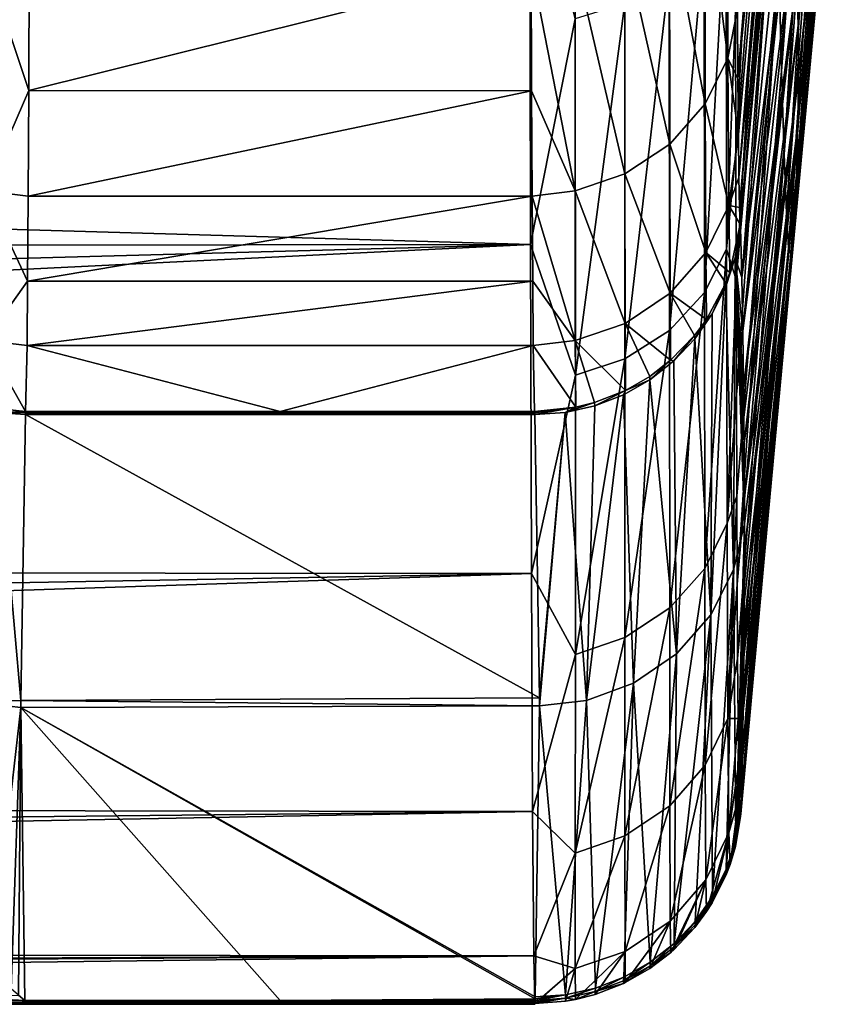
# Model space of a CAD drawing. Header units: metres. Extents: x -82 to 67, y -109 to 109.
# Tile 126 of 216: x 63.06 to 65.87, y -24.04 to -20.7. Entities that reach past the tile are written whole.
import ezdxf

# ---------------------------------------------------------------- set-up
doc = ezdxf.new("R2010")
doc.units = ezdxf.units.M
doc.layers.add('solid_21_382_010_XXX', color=7, linetype='CONTINUOUS')

msp = doc.modelspace()

# ---------------------------------------------------------------- linework, layer by layer
at = {"layer": 'solid_21_382_010_XXX'}
for points in [[(65.766281, -18.70768, -42.310032), (65.634789, -20.507463, -41.280853), (65.64373, -20.870289, -42.679035)], [(65.780914, -19.023684, -43.692078), (65.766281, -18.70768, -42.310032), (65.64373, -20.870289, -42.679035)], [(65.605202, -18.941027, -37.240086), (65.486931, -20.663973, -36.497307), (65.487991, -21.142504, -37.412846)], [(65.615479, -19.541063, -38.555462), (65.605202, -18.941027, -37.240086), (65.487991, -21.142504, -37.412846)], [(65.650299, -19.002827, -110.104736), (65.49559, -20.894688, -110.960548), (65.493996, -20.660662, -111.878807)], [(65.650299, -19.002827, -110.104736), (65.659866, -19.254929, -108.708145), (65.49559, -20.894688, -110.960548)], [(65.780914, -19.023684, -43.692078), (65.64373, -20.870289, -42.679035), (65.652161, -21.151937, -44.092682)], [(65.794731, -19.267351, -45.083637), (65.780914, -19.023684, -43.692078), (65.652161, -21.151937, -44.092682)], [(65.695656, -20.552811, -85.292557), (65.867851, -19.119806, -80.050026), (65.700188, -20.715837, -80.127716)], [(65.700188, -20.715837, -80.127716), (65.867851, -19.119806, -80.050026), (65.869972, -19.273348, -75.051117)], [(65.659866, -19.254929, -108.708145), (65.497322, -21.08502, -110.032349), (65.49559, -20.894688, -110.960548)], [(65.659866, -19.254929, -108.708145), (65.499199, -21.231087, -109.097305), (65.497322, -21.08502, -110.032349)], [(65.659866, -19.254929, -108.708145), (65.668816, -19.420349, -107.305351), (65.499199, -21.231087, -109.097305)], [(65.794731, -19.267351, -45.083637), (65.652161, -21.151937, -44.092682), (65.660065, -21.351789, -45.515633)], [(65.807693, -19.438437, -46.47876), (65.794731, -19.267351, -45.083637), (65.660065, -21.351789, -45.515633)], [(65.700188, -20.715837, -80.127716), (65.869972, -19.273348, -75.051117), (65.701317, -20.88258, -74.969162)], [(65.701317, -20.88258, -74.969162), (65.869972, -19.273348, -75.051117), (65.866516, -19.432255, -70.04866)], [(65.668816, -19.420349, -107.305351), (65.501236, -21.332516, -108.158882), (65.499199, -21.231087, -109.097305)], [(65.668816, -19.420349, -107.305351), (65.677216, -19.496977, -105.902954), (65.501236, -21.332516, -108.158882)], [(65.807693, -19.438437, -46.47876), (65.660065, -21.351789, -45.515633), (65.667412, -21.469231, -46.941719)], [(65.819771, -19.536694, -47.871494), (65.807693, -19.438437, -46.47876), (65.667412, -21.469231, -46.941719)], [(65.866516, -19.432255, -70.04866), (65.857651, -19.593819, -65.029007), (65.693855, -21.222713, -64.636421)], [(65.699097, -21.052738, -69.808098), (65.866516, -19.432255, -70.04866), (65.693855, -21.222713, -64.636421)], [(65.701317, -20.88258, -74.969162), (65.866516, -19.432255, -70.04866), (65.699097, -21.052738, -69.808098)], [(65.677216, -19.496977, -105.902954), (65.503395, -21.389019, -107.220604), (65.501236, -21.332516, -108.158882)], [(65.677216, -19.496977, -105.902954), (65.503601, -21.395967, -107.054085), (65.503395, -21.389019, -107.220604)], [(65.608932, -20.273357, -106.292915), (65.503601, -21.395967, -107.054085), (65.677216, -19.496977, -105.902954)], [(65.615479, -19.541063, -38.555462), (65.487991, -21.142504, -37.412846), (65.48912, -21.577402, -38.350163)], [(65.625359, -20.064075, -39.904297), (65.615479, -19.541063, -38.555462), (65.48912, -21.577402, -38.350163)], [(65.819771, -19.536694, -47.871494), (65.667412, -21.469231, -46.941719), (65.675415, -21.489212, -48.37178)], [(65.82048, -19.698473, -49.196453), (65.819771, -19.536694, -47.871494), (65.675415, -21.489212, -48.37178)], [(65.857651, -19.593819, -65.029007), (65.842941, -19.760317, -59.977962), (65.685234, -21.394405, -59.445549)], [(65.693855, -21.222713, -64.636421), (65.857651, -19.593819, -65.029007), (65.685234, -21.394405, -59.445549)], [(65.825226, -19.684471, -49.8997), (65.82048, -19.698473, -49.196453), (65.675415, -21.489212, -48.37178)], [(65.825226, -19.684471, -49.8997), (65.675415, -21.489212, -48.37178), (65.72644, -20.90873, -49.358814)], [(65.821228, -19.934118, -54.877674), (65.825226, -19.684471, -49.8997), (65.72644, -20.90873, -49.358814)], [(65.842941, -19.760317, -59.977962), (65.821228, -19.934118, -54.877674), (65.672333, -21.57073, -54.223831)], [(65.685234, -21.394405, -59.445549), (65.842941, -19.760317, -59.977962), (65.672333, -21.57073, -54.223831)], [(65.672333, -21.57073, -54.223831), (65.821228, -19.934118, -54.877674), (65.72644, -20.90873, -49.358814)], [(44.046974, -20.852043, -35.512367), (64.792618, -21.458847, -36.59491), (64.789543, -20.053194, -34.269646)], [(44.54644, -20.160385, -34.426353), (44.046974, -20.852043, -35.512367), (64.789543, -20.053194, -34.269646)], [(64.94413, -20.693182, -35.284405), (64.789543, -20.053194, -34.269646), (64.792618, -21.458847, -36.59491)], [(65.383064, -20.208189, -114.193146), (65.458939, -20.058346, -114.131966), (65.461517, -20.825939, -111.894585)], [(65.461517, -20.825939, -111.894585), (65.458939, -20.058346, -114.131966), (65.493996, -20.660662, -111.878807)], [(65.625359, -20.064075, -39.904297), (65.48912, -21.577402, -38.350163), (65.490311, -21.967684, -39.307247)], [(65.634789, -20.507463, -41.280853), (65.625359, -20.064075, -39.904297), (65.490311, -21.967684, -39.307247)], [(65.661003, -20.073709, -100.898712), (65.676834, -20.22868, -95.669403), (65.50869, -21.570621, -102.016052)], [(65.608932, -20.273357, -106.292915), (65.661003, -20.073709, -100.898712), (65.50869, -21.570621, -102.016052)], [(65.26403, -20.33934, -114.246597), (65.383064, -20.208189, -114.193146), (65.384758, -20.981564, -111.937508)], [(65.384758, -20.981564, -111.937508), (65.383064, -20.208189, -114.193146), (65.461517, -20.825939, -111.894585)], [(65.676834, -20.22868, -95.669403), (65.512321, -21.751513, -96.768555), (65.50869, -21.570621, -102.016052)], [(65.676834, -20.22868, -95.669403), (65.687996, -20.389891, -90.470749), (65.512321, -21.751513, -96.768555)], [(65.608932, -20.273357, -106.292915), (65.503922, -21.401443, -106.892296), (65.503601, -21.395967, -107.054085)], [(65.608932, -20.273357, -106.292915), (65.50869, -21.570621, -102.016052), (65.503922, -21.401443, -106.892296)], [(65.380836, -20.428022, -35.446774), (65.382088, -21.621193, -37.656799), (65.455498, -20.289679, -35.531658)], [(65.382088, -21.621193, -37.656799), (65.457367, -21.474388, -37.725361), (65.455498, -20.289679, -35.531658)], [(65.455498, -20.289679, -35.531658), (65.457367, -21.474388, -37.725361), (65.486931, -20.663973, -36.497307)], [(65.112045, -20.437073, -114.286339), (65.26403, -20.33934, -114.246597), (65.264954, -21.117491, -111.974892)], [(65.264954, -21.117491, -111.974892), (65.26403, -20.33934, -114.246597), (65.384758, -20.981564, -111.937508)], [(65.687996, -20.389891, -90.470749), (65.514946, -21.94421, -91.150597), (65.512321, -21.751513, -96.768555)], [(65.687996, -20.389891, -90.470749), (65.695656, -20.552811, -85.292557), (65.514946, -21.94421, -91.150597)], [(65.112396, -21.218445, -112.002541), (64.943878, -20.493315, -114.309074), (65.112045, -20.437073, -114.286339)], [(65.112396, -21.218445, -112.002541), (65.112045, -20.437073, -114.286339), (65.264954, -21.117491, -111.974892)], [(65.262901, -20.549442, -35.37233), (65.263618, -21.749861, -37.596775), (65.380836, -20.428022, -35.446774)], [(65.263618, -21.749861, -37.596775), (65.382088, -21.621193, -37.656799), (65.380836, -20.428022, -35.446774)], [(62.942822, -20.493473, -114.309021), (63.092159, -20.51012, -114.312035), (63.090378, -20.936153, -113.175514)], [(62.942856, -21.276241, -112.018143), (62.942822, -20.493473, -114.309021), (63.090378, -20.936153, -113.175514)], [(64.943878, -20.493315, -114.309074), (64.943901, -21.276106, -112.018181), (64.794022, -20.5105, -114.311104)], [(65.112396, -21.218445, -112.002541), (64.943901, -21.276106, -112.018181), (64.943878, -20.493315, -114.309074)], [(65.634789, -20.507463, -41.280853), (65.490311, -21.967684, -39.307247), (65.491554, -22.312492, -40.282066)], [(65.634789, -20.507463, -41.280853), (65.491554, -22.312492, -40.282066), (65.492897, -22.611032, -41.272522)], [(65.64373, -20.870289, -42.679035), (65.634789, -20.507463, -41.280853), (65.492897, -22.611032, -41.272522)], [(63.090378, -20.936153, -113.175514), (63.092159, -20.51012, -114.312035), (64.794022, -20.5105, -114.311104)], [(63.090378, -20.936153, -113.175514), (64.794022, -20.5105, -114.311104), (64.795799, -20.936483, -113.174553)], [(64.943901, -21.276106, -112.018181), (64.795799, -20.936483, -113.174553), (64.794022, -20.5105, -114.311104)], [(65.111778, -20.640341, -35.316669), (65.112091, -21.845968, -37.552025), (65.262901, -20.549442, -35.37233)], [(65.112091, -21.845968, -37.552025), (65.263618, -21.749861, -37.596775), (65.262901, -20.549442, -35.37233)], [(65.515923, -22.044897, -88.203896), (65.514946, -21.94421, -91.150597), (65.695656, -20.552811, -85.292557)], [(65.695656, -20.552811, -85.292557), (65.516586, -22.133915, -85.589928), (65.515923, -22.044897, -88.203896)], [(65.695656, -20.552811, -85.292557), (65.700188, -20.715837, -80.127716), (65.516586, -22.133915, -85.589928)], [(65.111778, -20.640341, -35.316669), (64.94413, -20.693182, -35.284405), (64.944214, -21.90156, -37.526245)], [(65.111778, -20.640341, -35.316669), (64.944214, -21.90156, -37.526245), (65.112091, -21.845968, -37.552025)], [(65.457367, -21.474388, -37.725361), (65.487991, -21.142504, -37.412846), (65.486931, -20.663973, -36.497307)], [(65.461517, -20.825939, -111.894585), (65.493996, -20.660662, -111.878807), (65.49559, -20.894688, -110.960548)], [(64.944214, -21.90156, -37.526245), (64.94413, -20.693182, -35.284405), (64.792618, -21.458847, -36.59491)], [(65.700188, -20.715837, -80.127716), (65.517395, -22.313917, -80.275795), (65.516586, -22.133915, -85.589928)], [(65.700188, -20.715837, -80.127716), (65.701317, -20.88258, -74.969162), (65.517395, -22.313917, -80.275795)], [(65.384758, -20.981564, -111.937508), (65.461517, -20.825939, -111.894585), (65.464638, -21.326239, -109.581841)], [(65.461517, -20.825939, -111.894585), (65.49559, -20.894688, -110.960548), (65.497322, -21.08502, -110.032349)], [(65.464638, -21.326239, -109.581841), (65.461517, -20.825939, -111.894585), (65.497322, -21.08502, -110.032349)], [(44.046974, -20.852043, -35.512367), (43.527203, -21.48369, -36.642384), (64.792618, -21.458847, -36.59491)], [(65.64373, -20.870289, -42.679035), (65.492897, -22.611032, -41.272522), (65.49437, -22.86256, -42.276237)], [(65.652161, -21.151937, -44.092682), (65.64373, -20.870289, -42.679035), (65.49437, -22.86256, -42.276237)], [(65.701317, -20.88258, -74.969162), (65.51754, -22.40601, -77.544212), (65.517395, -22.313917, -80.275795)], [(65.701317, -20.88258, -74.969162), (65.517494, -22.49605, -74.865364), (65.51754, -22.40601, -77.544212)], [(65.701317, -20.88258, -74.969162), (65.699097, -21.052738, -69.808098), (65.517494, -22.49605, -74.865364)], [(65.72644, -20.90873, -49.358814), (65.675415, -21.489212, -48.37178), (65.619942, -22.14027, -48.775684)], [(65.672333, -21.57073, -54.223831), (65.72644, -20.90873, -49.358814), (65.619942, -22.14027, -48.775684)], [(62.942856, -21.276241, -112.018143), (63.090378, -20.936153, -113.175514), (63.088539, -21.294329, -112.015228)], [(63.088539, -21.294329, -112.015228), (63.090378, -20.936153, -113.175514), (64.795799, -20.936483, -113.174553)], [(63.088539, -21.294329, -112.015228), (64.795799, -20.936483, -113.174553), (64.797646, -21.294573, -112.014343)], [(64.943901, -21.276106, -112.018181), (64.797646, -21.294573, -112.014343), (64.795799, -20.936483, -113.174553)], [(65.264954, -21.117491, -111.974892), (65.384758, -20.981564, -111.937508), (65.38681, -21.485317, -109.606102)], [(65.38681, -21.485317, -109.606102), (65.384758, -20.981564, -111.937508), (65.464638, -21.326239, -109.581841)], [(65.699097, -21.052738, -69.808098), (65.515465, -22.85984, -63.947556), (65.516403, -22.749996, -67.26062)], [(65.699097, -21.052738, -69.808098), (65.693855, -21.222713, -64.636421), (65.515465, -22.85984, -63.947556)], [(65.516403, -22.749996, -67.26062), (65.516884, -22.674467, -69.531013), (65.699097, -21.052738, -69.808098)], [(65.699097, -21.052738, -69.808098), (65.516884, -22.674467, -69.531013), (65.517494, -22.49605, -74.865364)], [(65.464638, -21.326239, -109.581841), (65.497322, -21.08502, -110.032349), (65.499199, -21.231087, -109.097305)], [(65.112396, -21.218445, -112.002541), (65.264954, -21.117491, -111.974892), (65.266068, -21.623907, -109.627113)], [(65.266068, -21.623907, -109.627113), (65.264954, -21.117491, -111.974892), (65.38681, -21.485317, -109.606102)], [(65.457367, -21.474388, -37.725361), (65.48912, -21.577402, -38.350163), (65.487991, -21.142504, -37.412846)], [(65.652161, -21.151937, -44.092682), (65.49437, -22.86256, -42.276237), (65.495987, -23.066399, -43.29052)], [(65.652161, -21.151937, -44.092682), (65.495987, -23.066399, -43.29052), (65.497765, -23.222084, -44.312695)], [(65.660065, -21.351789, -45.515633), (65.652161, -21.151937, -44.092682), (65.497765, -23.222084, -44.312695)], [(65.112816, -21.726408, -109.642509), (64.943901, -21.276106, -112.018181), (65.112396, -21.218445, -112.002541)], [(65.112816, -21.726408, -109.642509), (65.112396, -21.218445, -112.002541), (65.266068, -21.623907, -109.627113)], [(65.464638, -21.326239, -109.581841), (65.499199, -21.231087, -109.097305), (65.501236, -21.332516, -108.158882)], [(65.693855, -21.222713, -64.636421), (65.513138, -23.043865, -58.375141), (65.515465, -22.85984, -63.947556)], [(65.693855, -21.222713, -64.636421), (65.685234, -21.394405, -59.445549), (65.513138, -23.043865, -58.375141)], [(62.942856, -21.276241, -112.018143), (63.088539, -21.294329, -112.015228), (63.086647, -21.583086, -110.836182)], [(62.942883, -21.78454, -109.651039), (62.942856, -21.276241, -112.018143), (63.086647, -21.583086, -110.836182)], [(64.943901, -21.276106, -112.018181), (64.943924, -21.784405, -109.651039), (64.797646, -21.294573, -112.014343)], [(65.112816, -21.726408, -109.642509), (64.943924, -21.784405, -109.651039), (64.943901, -21.276106, -112.018181)], [(63.086647, -21.583086, -110.836182), (63.088539, -21.294329, -112.015228), (64.797646, -21.294573, -112.014343)], [(63.086647, -21.583086, -110.836182), (64.797646, -21.294573, -112.014343), (64.799538, -21.583237, -110.835487)], [(64.943924, -21.784405, -109.651039), (64.799538, -21.583237, -110.835487), (64.797646, -21.294573, -112.014343)], [(65.38681, -21.485317, -109.606102), (65.464638, -21.326239, -109.581841), (65.467979, -21.553232, -107.226051)], [(65.464638, -21.326239, -109.581841), (65.501236, -21.332516, -108.158882), (65.503395, -21.389019, -107.220604)], [(65.467979, -21.553232, -107.226051), (65.464638, -21.326239, -109.581841), (65.503395, -21.389019, -107.220604)], [(65.660065, -21.351789, -45.515633), (65.497765, -23.222084, -44.312695), (65.499725, -23.329319, -45.340057)], [(65.667412, -21.469231, -46.941719), (65.660065, -21.351789, -45.515633), (65.499725, -23.329319, -45.340057)], [(65.486679, -21.503168, -106.895638), (65.467979, -21.553232, -107.226051), (65.503395, -21.389019, -107.220604)], [(65.503601, -21.395967, -107.054085), (65.486679, -21.503168, -106.895638), (65.503395, -21.389019, -107.220604)], [(65.503601, -21.395967, -107.054085), (65.503922, -21.401443, -106.892296), (65.486679, -21.503168, -106.895638)], [(65.50869, -21.570621, -102.016052), (65.486679, -21.503168, -106.895638), (65.503922, -21.401443, -106.892296)], [(65.685234, -21.394405, -59.445549), (65.509857, -23.216501, -53.121719), (65.513138, -23.043865, -58.375141)], [(65.685234, -21.394405, -59.445549), (65.672333, -21.57073, -54.223831), (65.509857, -23.216501, -53.121719)], [(42.433548, -22.553648, -39.019287), (64.795944, -22.573942, -39.072598), (64.792618, -21.458847, -36.59491)], [(42.988789, -22.051884, -37.812588), (42.433548, -22.553648, -39.019287), (64.792618, -21.458847, -36.59491)], [(43.527203, -21.48369, -36.642384), (42.988789, -22.051884, -37.812588), (64.792618, -21.458847, -36.59491)], [(64.944214, -21.90156, -37.526245), (64.792618, -21.458847, -36.59491), (64.795944, -22.573942, -39.072598)], [(65.382088, -21.621193, -37.656799), (65.383469, -22.557325, -39.987782), (65.457367, -21.474388, -37.725361)], [(65.383469, -22.557325, -39.987782), (65.45948, -22.404028, -40.039177), (65.457367, -21.474388, -37.725361)], [(65.457367, -21.474388, -37.725361), (65.45948, -22.404028, -40.039177), (65.48912, -21.577402, -38.350163)], [(65.667412, -21.469231, -46.941719), (65.499725, -23.329319, -45.340057), (65.501854, -23.388079, -46.369591)], [(65.667412, -21.469231, -46.941719), (65.501854, -23.388079, -46.369591), (65.504143, -23.398527, -47.398132)], [(65.675415, -21.489212, -48.37178), (65.667412, -21.469231, -46.941719), (65.504143, -23.398527, -47.398132)], [(65.266068, -21.623907, -109.627113), (65.38681, -21.485317, -109.606102), (65.38871, -21.712965, -107.231224)], [(65.38681, -21.485317, -109.606102), (65.467979, -21.553232, -107.226051), (65.454338, -21.589415, -107.227234)], [(65.38871, -21.712965, -107.231224), (65.38681, -21.485317, -109.606102), (65.454338, -21.589415, -107.227234)], [(65.486679, -21.503168, -106.895638), (65.454628, -21.601347, -106.898865), (65.467979, -21.553232, -107.226051)], [(65.480743, -22.561659, -77.526527), (65.454628, -21.601347, -106.898865), (65.486679, -21.503168, -106.895638)], [(65.480743, -22.561659, -77.526527), (65.486679, -21.503168, -106.895638), (65.51754, -22.40601, -77.544212)], [(65.517395, -22.313917, -80.275795), (65.51754, -22.40601, -77.544212), (65.486679, -21.503168, -106.895638)], [(65.516586, -22.133915, -85.589928), (65.517395, -22.313917, -80.275795), (65.486679, -21.503168, -106.895638)], [(65.515923, -22.044897, -88.203896), (65.516586, -22.133915, -85.589928), (65.486679, -21.503168, -106.895638)], [(65.514946, -21.94421, -91.150597), (65.515923, -22.044897, -88.203896), (65.486679, -21.503168, -106.895638)], [(65.512321, -21.751513, -96.768555), (65.514946, -21.94421, -91.150597), (65.486679, -21.503168, -106.895638)], [(65.50869, -21.570621, -102.016052), (65.512321, -21.751513, -96.768555), (65.486679, -21.503168, -106.895638)], [(65.619942, -22.14027, -48.775684), (65.675415, -21.489212, -48.37178), (65.504143, -23.398527, -47.398132)], [(65.454628, -21.601347, -106.898865), (65.454338, -21.589415, -107.227234), (65.467979, -21.553232, -107.226051)], [(65.45948, -22.404028, -40.039177), (65.490311, -21.967684, -39.307247), (65.48912, -21.577402, -38.350163)], [(65.672333, -21.57073, -54.223831), (65.505478, -23.378881, -48.149265), (65.509857, -23.216501, -53.121719)], [(65.672333, -21.57073, -54.223831), (65.619942, -22.14027, -48.775684), (65.505478, -23.378881, -48.149265)], [(62.942883, -21.78454, -109.651039), (63.086647, -21.583086, -110.836182), (63.084709, -21.801321, -109.643623)], [(63.084709, -21.801321, -109.643623), (63.086647, -21.583086, -110.836182), (64.799538, -21.583237, -110.835487)], [(63.084709, -21.801321, -109.643623), (64.799538, -21.583237, -110.835487), (64.801476, -21.801392, -109.643158)], [(64.943924, -21.784405, -109.651039), (64.801476, -21.801392, -109.643158), (64.799538, -21.583237, -110.835487)], [(65.408455, -21.693747, -106.901894), (65.38871, -21.712965, -107.231224), (65.454338, -21.589415, -107.227234)], [(65.403244, -22.714237, -77.531662), (65.408455, -21.693747, -106.901894), (65.454628, -21.601347, -106.898865)], [(65.403244, -22.714237, -77.531662), (65.454628, -21.601347, -106.898865), (65.480743, -22.561659, -77.526527)], [(65.454628, -21.601347, -106.898865), (65.408455, -21.693747, -106.901894), (65.454338, -21.589415, -107.227234)], [(65.112816, -21.726408, -109.642509), (65.266068, -21.623907, -109.627113), (65.267372, -21.851236, -107.235542)], [(65.263618, -21.749861, -37.596775), (65.264359, -22.691452, -39.94289), (65.382088, -21.621193, -37.656799)], [(65.264359, -22.691452, -39.94289), (65.383469, -22.557325, -39.987782), (65.382088, -21.621193, -37.656799)], [(65.266068, -21.623907, -109.627113), (65.38871, -21.712965, -107.231224), (65.348885, -21.766867, -107.232925)], [(65.267372, -21.851236, -107.235542), (65.266068, -21.623907, -109.627113), (65.348885, -21.766867, -107.232925)], [(65.408455, -21.693747, -106.901894), (65.349197, -21.778315, -106.904655), (65.38871, -21.712965, -107.231224)], [(65.403244, -22.714237, -77.531662), (65.349197, -21.778315, -106.904655), (65.408455, -21.693747, -106.901894)], [(65.114281, -21.953077, -107.238556), (64.943924, -21.784405, -109.651039), (65.112816, -21.726408, -109.642509)], [(65.112816, -21.726408, -109.642509), (65.267372, -21.851236, -107.235542), (65.196304, -21.905787, -107.237183)], [(65.114281, -21.953077, -107.238556), (65.112816, -21.726408, -109.642509), (65.196304, -21.905787, -107.237183)], [(65.349197, -21.778315, -106.904655), (65.348885, -21.766867, -107.232925), (65.38871, -21.712965, -107.231224)], [(65.112091, -21.845968, -37.552025), (65.11235, -22.791357, -39.909538), (65.263618, -21.749861, -37.596775)], [(65.11235, -22.791357, -39.909538), (65.264359, -22.691452, -39.94289), (65.263618, -21.749861, -37.596775)], [(65.27816, -21.853226, -106.907082), (65.267372, -21.851236, -107.235542), (65.348885, -21.766867, -107.232925)], [(65.349197, -21.778315, -106.904655), (65.27816, -21.853226, -106.907082), (65.348885, -21.766867, -107.232925)], [(65.287125, -22.84691, -77.536118), (65.27816, -21.853226, -106.907082), (65.349197, -21.778315, -106.904655)], [(65.287125, -22.84691, -77.536118), (65.349197, -21.778315, -106.904655), (65.403244, -22.714237, -77.531662)], [(62.941025, -22.010527, -107.240028), (62.942883, -21.78454, -109.651039), (63.079948, -22.024429, -107.240112)], [(62.942883, -21.78454, -109.651039), (63.084709, -21.801321, -109.643623), (63.079948, -22.024429, -107.240112)], [(63.084709, -21.801321, -109.643623), (63.943092, -22.024414, -107.240593), (63.079948, -22.024429, -107.240112)], [(63.084709, -21.801321, -109.643623), (64.801476, -21.801392, -109.643158), (63.943092, -22.024414, -107.240593)], [(64.801476, -21.801392, -109.643158), (64.806236, -22.024429, -107.240112), (63.943092, -22.024414, -107.240593)], [(64.943924, -21.784405, -109.651039), (64.945824, -22.010391, -107.240021), (64.801476, -21.801392, -109.643158)], [(64.945824, -22.010391, -107.240021), (64.806236, -22.024429, -107.240112), (64.801476, -21.801392, -109.643158)], [(65.009727, -21.994234, -107.239655), (64.945824, -22.010391, -107.240021), (64.943924, -21.784405, -109.651039)], [(65.009727, -21.994234, -107.239655), (64.943924, -21.784405, -109.651039), (65.114281, -21.953077, -107.238556)], [(65.112091, -21.845968, -37.552025), (64.944214, -21.90156, -37.526245), (64.944199, -22.848795, -39.89048)], [(65.112091, -21.845968, -37.552025), (64.944199, -22.848795, -39.89048), (65.11235, -22.791357, -39.909538)], [(65.196869, -21.916878, -106.909119), (65.196304, -21.905787, -107.237183), (65.267372, -21.851236, -107.235542)], [(65.27816, -21.853226, -106.907082), (65.196869, -21.916878, -106.909119), (65.267372, -21.851236, -107.235542)], [(65.287125, -22.84691, -77.536118), (65.196869, -21.916878, -106.909119), (65.27816, -21.853226, -106.907082)], [(64.944199, -22.848795, -39.89048), (64.944214, -21.90156, -37.526245), (64.795944, -22.573942, -39.072598)], [(65.196869, -21.916878, -106.909119), (65.114281, -21.953077, -107.238556), (65.196304, -21.905787, -107.237183)], [(65.196869, -21.916878, -106.909119), (65.107063, -21.967897, -106.910721), (65.114281, -21.953077, -107.238556)], [(65.141769, -22.946239, -77.539459), (65.107063, -21.967897, -106.910721), (65.196869, -21.916878, -106.909119)], [(65.141769, -22.946239, -77.539459), (65.196869, -21.916878, -106.909119), (65.287125, -22.84691, -77.536118)], [(64.981781, -23.004894, -77.541428), (65.010689, -22.005165, -106.911858), (65.107063, -21.967897, -106.910721)], [(64.981781, -23.004894, -77.541428), (65.107063, -21.967897, -106.910721), (65.141769, -22.946239, -77.539459)], [(65.010689, -22.005165, -106.911858), (65.009727, -21.994234, -107.239655), (65.114281, -21.953077, -107.238556)], [(65.107063, -21.967897, -106.910721), (65.010689, -22.005165, -106.911858), (65.114281, -21.953077, -107.238556)], [(65.45948, -22.404028, -40.039177), (65.491554, -22.312492, -40.282066), (65.490311, -21.967684, -39.307247)], [(62.941025, -22.010527, -107.240028), (63.079948, -22.024429, -107.240112), (62.976307, -22.027845, -106.912491)], [(64.945824, -22.010391, -107.240021), (64.806351, -22.029936, -107.076378), (64.806236, -22.024429, -107.240112)], [(64.945824, -22.010391, -107.240021), (64.806786, -22.035442, -106.912636), (64.806351, -22.029936, -107.076378)], [(64.909866, -22.027845, -106.912498), (64.806786, -22.035442, -106.912636), (64.945824, -22.010391, -107.240021)], [(64.909866, -22.027845, -106.912498), (64.945824, -22.010391, -107.240021), (65.009727, -21.994234, -107.239655)], [(65.010689, -22.005165, -106.911858), (64.909866, -22.027845, -106.912498), (65.009727, -21.994234, -107.239655)], [(64.981781, -23.004894, -77.541428), (64.909866, -22.027845, -106.912498), (65.010689, -22.005165, -106.911858)], [(63.063526, -23.00568, -78.064384), (62.90427, -23.011074, -77.356865), (62.976307, -22.027845, -106.912491)], [(63.07983, -22.029936, -107.07637), (62.976307, -22.027845, -106.912491), (63.079948, -22.024429, -107.240112)], [(63.063526, -23.00568, -78.064384), (62.976307, -22.027845, -106.912491), (63.079414, -22.035444, -106.912628)], [(63.07983, -22.029936, -107.07637), (63.079414, -22.035444, -106.912628), (62.976307, -22.027845, -106.912491)], [(64.822655, -22.996445, -78.339012), (63.063526, -23.00568, -78.064384), (63.079414, -22.035444, -106.912628)], [(63.07983, -22.029936, -107.07637), (64.806786, -22.035442, -106.912636), (63.079414, -22.035444, -106.912628)], [(64.806786, -22.035442, -106.912636), (64.822655, -22.996445, -78.339012), (63.079414, -22.035444, -106.912628)], [(63.07983, -22.029936, -107.07637), (63.079948, -22.024429, -107.240112), (64.806351, -22.029936, -107.076378)], [(63.07983, -22.029936, -107.07637), (64.806351, -22.029936, -107.076378), (64.806786, -22.035442, -106.912636)], [(64.806351, -22.029936, -107.076378), (63.079948, -22.024429, -107.240112), (63.943092, -22.024414, -107.240593)], [(63.943092, -22.024414, -107.240593), (64.806236, -22.024429, -107.240112), (64.806351, -22.029936, -107.076378)], [(64.909866, -22.027845, -106.912498), (64.822655, -22.996445, -78.339012), (64.806786, -22.035442, -106.912636)], [(64.909866, -22.027845, -106.912498), (64.822685, -23.023283, -77.541008), (64.822655, -22.996445, -78.339012)], [(64.981781, -23.004894, -77.541428), (64.822685, -23.023283, -77.541008), (64.909866, -22.027845, -106.912498)], [(65.619942, -22.14027, -48.775684), (65.504143, -23.398527, -47.398132), (65.504951, -23.38987, -47.784386)], [(65.619942, -22.14027, -48.775684), (65.504951, -23.38987, -47.784386), (65.505135, -23.385359, -47.957554)], [(65.619942, -22.14027, -48.775684), (65.505135, -23.385359, -47.957554), (65.505478, -23.378881, -48.149265)], [(65.45948, -22.404028, -40.039177), (65.46196, -23.066717, -42.443531), (65.491554, -22.312492, -40.282066)], [(65.46196, -23.066717, -42.443531), (65.492897, -22.611032, -41.272522), (65.491554, -22.312492, -40.282066)], [(65.383469, -22.557325, -39.987782), (65.385063, -23.224442, -42.409916), (65.45948, -22.404028, -40.039177)], [(65.385063, -23.224442, -42.409916), (65.46196, -23.066717, -42.443531), (65.45948, -22.404028, -40.039177)], [(65.480743, -22.561659, -77.526527), (65.51754, -22.40601, -77.544212), (65.488029, -23.480385, -48.152748)], [(65.51754, -22.40601, -77.544212), (65.517494, -22.49605, -74.865364), (65.488029, -23.480385, -48.152748)], [(65.517494, -22.49605, -74.865364), (65.516884, -22.674467, -69.531013), (65.488029, -23.480385, -48.152748)], [(41.280155, -23.347116, -41.526028), (64.799438, -23.382248, -41.666615), (64.795944, -22.573942, -39.072598)], [(41.863297, -22.986256, -40.258614), (41.280155, -23.347116, -41.526028), (64.795944, -22.573942, -39.072598)], [(42.433548, -22.553648, -39.019287), (41.863297, -22.986256, -40.258614), (64.795944, -22.573942, -39.072598)], [(64.944199, -22.848795, -39.89048), (64.795944, -22.573942, -39.072598), (64.799438, -23.382248, -41.666615)], [(65.264359, -22.691452, -39.94289), (65.265182, -23.362156, -42.380657), (65.383469, -22.557325, -39.987782)], [(65.265182, -23.362156, -42.380657), (65.385063, -23.224442, -42.409916), (65.383469, -22.557325, -39.987782)], [(65.403244, -22.714237, -77.531662), (65.480743, -22.561659, -77.526527), (65.409546, -23.670477, -48.159279)], [(65.480743, -22.561659, -77.526527), (65.455811, -23.578325, -48.156109), (65.409546, -23.670477, -48.159279)], [(65.480743, -22.561659, -77.526527), (65.488029, -23.480385, -48.152748), (65.455811, -23.578325, -48.156109)], [(65.46196, -23.066717, -42.443531), (65.49437, -22.86256, -42.276237), (65.492897, -22.611032, -41.272522)], [(65.516884, -22.674467, -69.531013), (65.516403, -22.749996, -67.26062), (65.488029, -23.480385, -48.152748)], [(65.11235, -22.791357, -39.909538), (65.11261, -23.46439, -42.359043), (65.264359, -22.691452, -39.94289)], [(65.11261, -23.46439, -42.359043), (65.265182, -23.362156, -42.380657), (65.264359, -22.691452, -39.94289)], [(65.403244, -22.714237, -77.531662), (65.35025, -23.754799, -48.162193), (65.279228, -23.829477, -48.164787)], [(65.287125, -22.84691, -77.536118), (65.403244, -22.714237, -77.531662), (65.279228, -23.829477, -48.164787)], [(65.403244, -22.714237, -77.531662), (65.409546, -23.670477, -48.159279), (65.35025, -23.754799, -48.162193)], [(65.516403, -22.749996, -67.26062), (65.515465, -22.85984, -63.947556), (65.488029, -23.480385, -48.152748)], [(65.11235, -22.791357, -39.909538), (64.944199, -22.848795, -39.89048), (64.94413, -23.522728, -42.346844)], [(65.11235, -22.791357, -39.909538), (64.94413, -23.522728, -42.346844), (65.11261, -23.46439, -42.359043)], [(65.141769, -22.946239, -77.539459), (65.287125, -22.84691, -77.536118), (65.197998, -23.892921, -48.167015)], [(65.287125, -22.84691, -77.536118), (65.279228, -23.829477, -48.164787), (65.197998, -23.892921, -48.167015)], [(64.94413, -23.522728, -42.346844), (64.944199, -22.848795, -39.89048), (64.799438, -23.382248, -41.666615)], [(65.46196, -23.066717, -42.443531), (65.495987, -23.066399, -43.29052), (65.49437, -22.86256, -42.276237)], [(65.515465, -22.85984, -63.947556), (65.513138, -23.043865, -58.375141), (65.488029, -23.480385, -48.152748)], [(64.981781, -23.004894, -77.541428), (65.141769, -22.946239, -77.539459), (65.012054, -23.9809, -48.170181)], [(65.141769, -22.946239, -77.539459), (65.108299, -23.943768, -48.168827), (65.012054, -23.9809, -48.170181)], [(65.141769, -22.946239, -77.539459), (65.197998, -23.892921, -48.167015), (65.108299, -23.943768, -48.168827)], [(63.063526, -23.00568, -78.064384), (63.063507, -23.029554, -77.354553), (62.90427, -23.011074, -77.356865)], [(62.90427, -23.011074, -77.356865), (63.063507, -23.029554, -77.354553), (62.960381, -23.924562, -50.462044)], [(64.822685, -23.023283, -77.541008), (63.063507, -23.029554, -77.354553), (63.063526, -23.00568, -78.064384)], [(64.822655, -22.996445, -78.339012), (64.822685, -23.023283, -77.541008), (63.063526, -23.00568, -78.064384)], [(64.981781, -23.004894, -77.541428), (64.9114, -24.003492, -48.171051), (64.822685, -23.023283, -77.541008)], [(64.981781, -23.004894, -77.541428), (65.012054, -23.9809, -48.170181), (64.9114, -24.003492, -48.171051)], [(63.063507, -23.029554, -77.354553), (63.030972, -23.983486, -48.946941), (62.960381, -23.924562, -50.462044)], [(63.055965, -24.004519, -48.35582), (63.030972, -23.983486, -48.946941), (63.063507, -23.029554, -77.354553)], [(63.055965, -24.004519, -48.35582), (63.063507, -23.029554, -77.354553), (63.077709, -24.023319, -47.806736)], [(64.822685, -23.023283, -77.541008), (64.808525, -24.011055, -48.171425), (63.063507, -23.029554, -77.354553)], [(63.063507, -23.029554, -77.354553), (63.943027, -24.023296, -47.807419), (63.077709, -24.023319, -47.806736)], [(64.808411, -24.017185, -47.98912), (63.943027, -24.023296, -47.807419), (63.063507, -23.029554, -77.354553)], [(64.808525, -24.011055, -48.171425), (64.808411, -24.017185, -47.98912), (63.063507, -23.029554, -77.354553)], [(64.9114, -24.003492, -48.171051), (64.808525, -24.011055, -48.171425), (64.822685, -23.023283, -77.541008)], [(65.513138, -23.043865, -58.375141), (65.509857, -23.216501, -53.121719), (65.488029, -23.480385, -48.152748)], [(65.385063, -23.224442, -42.409916), (65.387146, -23.61408, -44.892452), (65.46196, -23.066717, -42.443531)], [(65.387146, -23.61408, -44.892452), (65.465111, -23.454075, -44.907925), (65.46196, -23.066717, -42.443531)], [(65.46196, -23.066717, -42.443531), (65.465111, -23.454075, -44.907925), (65.495987, -23.066399, -43.29052)], [(65.465111, -23.454075, -44.907925), (65.497765, -23.222084, -44.312695), (65.495987, -23.066399, -43.29052)], [(65.265182, -23.362156, -42.380657), (65.266327, -23.753429, -44.879093), (65.385063, -23.224442, -42.409916)], [(65.266327, -23.753429, -44.879093), (65.387146, -23.61408, -44.892452), (65.385063, -23.224442, -42.409916)], [(65.465111, -23.454075, -44.907925), (65.499725, -23.329319, -45.340057), (65.497765, -23.222084, -44.312695)], [(65.509857, -23.216501, -53.121719), (65.505478, -23.378881, -48.149265), (65.488029, -23.480385, -48.152748)], [(41.280155, -23.347116, -41.526028), (40.686508, -23.633928, -42.816406), (64.799438, -23.382248, -41.666615)], [(65.465111, -23.454075, -44.907925), (65.468834, -23.561781, -47.400829), (65.499725, -23.329319, -45.340057)], [(65.501854, -23.388079, -46.369591), (65.499725, -23.329319, -45.340057), (65.468834, -23.561781, -47.400829)], [(40.084698, -23.844877, -44.124504), (64.803131, -23.871975, -44.339069), (64.799438, -23.382248, -41.666615)], [(40.686508, -23.633928, -42.816406), (40.084698, -23.844877, -44.124504), (64.799438, -23.382248, -41.666615)], [(64.94413, -23.522728, -42.346844), (64.799438, -23.382248, -41.666615), (64.803131, -23.871975, -44.339069)], [(65.11261, -23.46439, -42.359043), (65.11306, -23.856445, -44.869347), (65.265182, -23.362156, -42.380657)], [(65.11306, -23.856445, -44.869347), (65.266327, -23.753429, -44.879093), (65.265182, -23.362156, -42.380657)], [(65.505478, -23.378881, -48.149265), (65.505135, -23.385359, -47.957554), (65.487656, -23.491564, -47.787819)], [(65.488029, -23.480385, -48.152748), (65.505478, -23.378881, -48.149265), (65.487656, -23.491564, -47.787819)], [(65.501854, -23.388079, -46.369591), (65.468834, -23.561781, -47.400829), (65.486938, -23.500408, -47.399803)], [(65.501854, -23.388079, -46.369591), (65.486938, -23.500408, -47.399803), (65.504143, -23.398527, -47.398132)], [(65.486938, -23.500408, -47.399803), (65.487656, -23.491564, -47.787819), (65.504951, -23.38987, -47.784386)], [(65.504562, -23.395256, -47.586308), (65.486938, -23.500408, -47.399803), (65.504951, -23.38987, -47.784386)], [(65.504562, -23.395256, -47.586308), (65.504143, -23.398527, -47.398132), (65.486938, -23.500408, -47.399803)], [(65.505135, -23.385359, -47.957554), (65.504951, -23.38987, -47.784386), (65.487656, -23.491564, -47.787819)], [(65.504562, -23.395256, -47.586308), (65.504951, -23.38987, -47.784386), (65.504143, -23.398527, -47.398132)], [(65.11261, -23.46439, -42.359043), (64.94413, -23.522728, -42.346844), (64.944183, -23.914679, -44.864014)], [(65.11261, -23.46439, -42.359043), (64.944183, -23.914679, -44.864014), (65.11306, -23.856445, -44.869347)], [(65.387146, -23.61408, -44.892452), (65.38958, -23.721581, -47.40358), (65.465111, -23.454075, -44.907925)], [(65.465111, -23.454075, -44.907925), (65.38958, -23.721581, -47.40358), (65.408699, -23.691252, -47.403049)], [(65.465111, -23.454075, -44.907925), (65.408699, -23.691252, -47.403049), (65.45488, -23.598763, -47.401455)], [(65.465111, -23.454075, -44.907925), (65.45488, -23.598763, -47.401455), (65.468834, -23.561781, -47.400829)], [(65.488029, -23.480385, -48.152748), (65.487656, -23.491564, -47.787819), (65.455551, -23.58967, -47.79118)], [(65.455811, -23.578325, -48.156109), (65.488029, -23.480385, -48.152748), (65.455551, -23.58967, -47.79118)], [(65.468834, -23.561781, -47.400829), (65.455551, -23.58967, -47.79118), (65.487656, -23.491564, -47.787819)], [(65.486938, -23.500408, -47.399803), (65.468834, -23.561781, -47.400829), (65.487656, -23.491564, -47.787819)], [(64.944183, -23.914679, -44.864014), (64.94413, -23.522728, -42.346844), (64.803131, -23.871975, -44.339069)], [(65.455811, -23.578325, -48.156109), (65.455551, -23.58967, -47.79118), (65.40934, -23.682009, -47.794388)], [(65.409546, -23.670477, -48.159279), (65.455811, -23.578325, -48.156109), (65.40934, -23.682009, -47.794388)], [(65.468834, -23.561781, -47.400829), (65.45488, -23.598763, -47.401455), (65.455551, -23.58967, -47.79118)], [(65.266327, -23.753429, -44.879093), (65.267761, -23.860334, -47.406105), (65.387146, -23.61408, -44.892452)], [(65.387146, -23.61408, -44.892452), (65.267761, -23.860334, -47.406105), (65.278534, -23.850725, -47.405926)], [(65.387146, -23.61408, -44.892452), (65.278534, -23.850725, -47.405926), (65.349487, -23.775829, -47.404549)], [(65.387146, -23.61408, -44.892452), (65.349487, -23.775829, -47.404549), (65.38958, -23.721581, -47.40358)], [(65.45488, -23.598763, -47.401455), (65.408699, -23.691252, -47.403049), (65.40934, -23.682009, -47.794388)], [(65.45488, -23.598763, -47.401455), (65.40934, -23.682009, -47.794388), (65.455551, -23.58967, -47.79118)], [(65.409546, -23.670477, -48.159279), (65.40934, -23.682009, -47.794388), (65.350052, -23.766516, -47.797367)], [(65.35025, -23.754799, -48.162193), (65.409546, -23.670477, -48.159279), (65.350052, -23.766516, -47.797367)], [(65.38958, -23.721581, -47.40358), (65.350052, -23.766516, -47.797367), (65.40934, -23.682009, -47.794388)], [(65.408699, -23.691252, -47.403049), (65.38958, -23.721581, -47.40358), (65.40934, -23.682009, -47.794388)], [(65.38958, -23.721581, -47.40358), (65.349487, -23.775829, -47.404549), (65.350052, -23.766516, -47.797367)], [(65.11306, -23.856445, -44.869347), (65.113663, -23.962515, -47.408131), (65.266327, -23.753429, -44.879093)], [(65.266327, -23.753429, -44.879093), (65.113663, -23.962515, -47.408131), (65.197319, -23.914389, -47.40715)], [(65.266327, -23.753429, -44.879093), (65.197319, -23.914389, -47.40715), (65.267761, -23.860334, -47.406105)], [(65.349487, -23.775829, -47.404549), (65.278534, -23.850725, -47.405926), (65.279007, -23.841354, -47.800049)], [(65.35025, -23.754799, -48.162193), (65.350052, -23.766516, -47.797367), (65.279007, -23.841354, -47.800049)], [(65.279228, -23.829477, -48.164787), (65.35025, -23.754799, -48.162193), (65.279007, -23.841354, -47.800049)], [(65.349487, -23.775829, -47.404549), (65.279007, -23.841354, -47.800049), (65.350052, -23.766516, -47.797367)], [(40.084698, -23.844877, -44.124504), (39.477161, -23.978619, -45.444977), (64.803131, -23.871975, -44.339069)], [(65.279228, -23.829477, -48.164787), (65.279007, -23.841354, -47.800049), (65.197739, -23.904926, -47.80238)], [(65.197998, -23.892921, -48.167015), (65.279228, -23.829477, -48.164787), (65.197739, -23.904926, -47.80238)], [(65.267761, -23.860334, -47.406105), (65.197739, -23.904926, -47.80238), (65.279007, -23.841354, -47.800049)], [(65.278534, -23.850725, -47.405926), (65.267761, -23.860334, -47.406105), (65.279007, -23.841354, -47.800049)], [(64.803131, -23.871975, -44.339069), (38.766071, -24.036013, -47.051041), (51.786583, -24.036013, -47.051041)], [(38.810364, -24.035568, -46.909458), (38.766071, -24.036013, -47.051041), (64.803131, -23.871975, -44.339069)], [(38.866508, -24.034286, -46.772266), (38.810364, -24.035568, -46.909458), (64.803131, -23.871975, -44.339069)], [(39.477161, -23.978619, -45.444977), (38.866508, -24.034286, -46.772266), (64.803131, -23.871975, -44.339069)], [(64.803131, -23.871975, -44.339069), (51.786583, -24.036013, -47.051041), (64.807106, -24.036013, -47.051041)], [(64.944183, -23.914679, -44.864014), (64.803131, -23.871975, -44.339069), (64.807106, -24.036013, -47.051041)], [(65.11306, -23.856445, -44.869347), (64.944183, -23.914679, -44.864014), (64.944679, -24.019524, -47.409473)], [(65.11306, -23.856445, -44.869347), (64.944679, -24.019524, -47.409473), (65.011147, -24.00279, -47.409035)], [(65.11306, -23.856445, -44.869347), (65.011147, -24.00279, -47.409035), (65.107544, -23.965458, -47.408192)], [(65.11306, -23.856445, -44.869347), (65.107544, -23.965458, -47.408192), (65.113663, -23.962515, -47.408131)], [(65.267761, -23.860334, -47.406105), (65.197319, -23.914389, -47.40715), (65.197739, -23.904926, -47.80238)], [(64.944183, -23.914679, -44.864014), (64.807106, -24.036013, -47.051041), (64.807091, -24.035275, -47.23336)], [(64.944183, -23.914679, -44.864014), (64.807091, -24.035275, -47.23336), (64.807396, -24.03315, -47.410038)], [(64.944183, -23.914679, -44.864014), (64.807396, -24.03315, -47.410038), (64.910324, -24.025517, -47.409657)], [(64.944183, -23.914679, -44.864014), (64.910324, -24.025517, -47.409657), (64.944679, -24.019524, -47.409473)], [(65.197998, -23.892921, -48.167015), (65.197739, -23.904926, -47.80238), (65.107971, -23.955875, -47.804306)], [(65.108299, -23.943768, -48.168827), (65.197998, -23.892921, -48.167015), (65.107971, -23.955875, -47.804306)], [(65.113663, -23.962515, -47.408131), (65.107971, -23.955875, -47.804306), (65.197739, -23.904926, -47.80238)], [(65.197319, -23.914389, -47.40715), (65.113663, -23.962515, -47.408131), (65.197739, -23.904926, -47.80238)], [(65.108299, -23.943768, -48.168827), (65.107971, -23.955875, -47.804306), (65.01162, -23.993092, -47.805782)], [(65.012054, -23.9809, -48.170181), (65.108299, -23.943768, -48.168827), (65.01162, -23.993092, -47.805782)], [(64.807693, -24.02919, -47.605095), (38.707233, -24.031525, -47.500423), (38.707233, -23.960398, -48.894127)], [(63.077709, -24.023319, -47.806736), (64.807693, -24.02919, -47.605095), (38.707233, -23.960398, -48.894127)], [(62.755116, -24.006222, -48.208519), (63.077709, -24.023319, -47.806736), (38.707233, -23.960398, -48.894127)], [(65.012054, -23.9809, -48.170181), (65.01162, -23.993092, -47.805782), (64.910789, -24.015739, -47.80677)], [(64.9114, -24.003492, -48.171051), (65.012054, -23.9809, -48.170181), (64.910789, -24.015739, -47.80677)], [(65.107544, -23.965458, -47.408192), (65.011147, -24.00279, -47.409035), (65.01162, -23.993092, -47.805782)], [(65.107544, -23.965458, -47.408192), (65.01162, -23.993092, -47.805782), (65.107971, -23.955875, -47.804306)], [(65.113663, -23.962515, -47.408131), (65.107544, -23.965458, -47.408192), (65.107971, -23.955875, -47.804306)], [(63.055965, -24.004519, -48.35582), (63.077709, -24.023319, -47.806736), (62.755116, -24.006222, -48.208519)], [(64.808411, -24.017185, -47.98912), (64.808304, -24.023319, -47.806736), (63.943027, -24.023296, -47.807419)], [(64.910789, -24.015739, -47.80677), (64.807396, -24.03315, -47.410038), (64.807693, -24.02919, -47.605095)], [(64.910324, -24.025517, -47.409657), (64.807396, -24.03315, -47.410038), (64.910789, -24.015739, -47.80677)], [(64.910789, -24.015739, -47.80677), (64.807693, -24.02919, -47.605095), (64.808304, -24.023319, -47.806736)], [(64.9114, -24.003492, -48.171051), (64.808304, -24.023319, -47.806736), (64.808411, -24.017185, -47.98912)], [(64.9114, -24.003492, -48.171051), (64.910789, -24.015739, -47.80677), (64.808304, -24.023319, -47.806736)], [(64.9114, -24.003492, -48.171051), (64.808411, -24.017185, -47.98912), (64.808525, -24.011055, -48.171425)], [(64.944679, -24.019524, -47.409473), (64.910324, -24.025517, -47.409657), (64.910789, -24.015739, -47.80677)], [(64.944679, -24.019524, -47.409473), (64.910789, -24.015739, -47.80677), (65.01162, -23.993092, -47.805782)], [(65.011147, -24.00279, -47.409035), (64.944679, -24.019524, -47.409473), (65.01162, -23.993092, -47.805782)], [(64.807693, -24.02919, -47.605095), (64.807396, -24.03315, -47.410038), (38.707233, -24.031525, -47.500423)], [(64.807396, -24.03315, -47.410038), (38.722012, -24.03491, -47.273766), (38.707233, -24.031525, -47.500423)], [(64.807396, -24.03315, -47.410038), (64.807091, -24.035275, -47.23336), (38.722012, -24.03491, -47.273766)], [(64.807091, -24.035275, -47.23336), (38.747536, -24.035883, -47.12746), (38.722012, -24.03491, -47.273766)], [(64.807091, -24.035275, -47.23336), (64.807106, -24.036013, -47.051041), (38.747536, -24.035883, -47.12746)], [(64.807106, -24.036013, -47.051041), (51.786583, -24.036013, -47.051041), (38.747536, -24.035883, -47.12746)], [(63.077709, -24.023319, -47.806736), (63.943027, -24.023296, -47.807419), (64.808304, -24.023319, -47.806736)], [(63.077709, -24.023319, -47.806736), (64.808304, -24.023319, -47.806736), (64.807693, -24.02919, -47.605095)]]:
    msp.add_3dface(points, dxfattribs=at)

doc.saveas('drawing.dxf')
